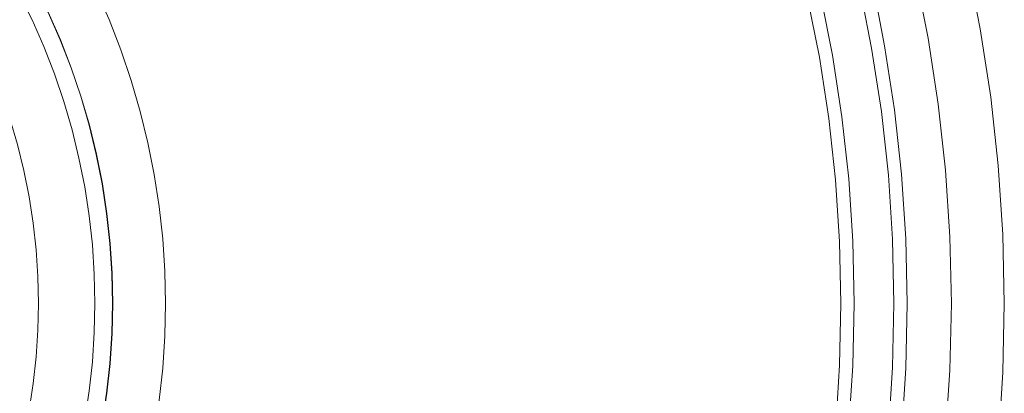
# Model space of a CAD drawing. Header units: millimetres. Extents: x -566 to 589, y -589 to 566.
# Tile 27 of 88: x 533 to 589, y -505 to -484. Entities that reach past the tile are written whole.
import ezdxf

# ---------------------------------------------------------------- set-up
doc = ezdxf.new("R2010")
doc.units = ezdxf.units.MM
doc.header["$LTSCALE"] = 50
doc.layers.add('ENERGY LIGHT RTP', color=7, linetype='Continuous', lineweight=5)

msp = doc.modelspace()

# ---------------------------------------------------------------- linework, layer by layer
at = {"layer": 'ENERGY LIGHT RTP', "color": 7, "linetype": 'Continuous', "lineweight": 5, "transparency": 33554687}
for points, invisible_edges in [([(572.444, -466.117, -458.528), (535.696, -485.07, 7796.985), (535.011, -483.512, 7796.985)], 9), ([(572.444, -466.117, -458.528), (572.678, -466.633, -457.825), (535.696, -485.07, 7796.985)], 10), ([(535.696, -485.07, 7796.985), (572.678, -466.633, -457.825), (572.922, -467.179, -457.144)], 9), ([(535.696, -485.07, 7796.985), (572.922, -467.179, -457.144), (573.173, -467.754, -456.488)], 9), ([(535.696, -485.07, 7796.985), (573.173, -467.754, -456.488), (573.431, -468.358, -455.858)], 9), ([(535.696, -485.07, 7796.985), (573.431, -468.358, -455.858), (573.695, -468.988, -455.254)], 9), ([(573.695, -468.988, -455.254), (573.815, -469.28, -454.998), (535.696, -485.07, 7796.985)], 10), ([(535.696, -485.07, 7796.985), (573.815, -469.28, -454.998), (573.963, -469.644, -454.679)], 9), ([(573.963, -469.644, -454.679), (536.313, -486.656, 7796.985), (535.696, -485.07, 7796.985)], 9), ([(536.313, -486.656, 7796.985), (573.963, -469.644, -454.679), (574.235, -470.325, -454.133)], 9), ([(536.313, -486.656, 7796.985), (574.235, -470.325, -454.133), (574.508, -471.028, -453.617)], 9), ([(536.313, -486.656, 7796.985), (574.508, -471.028, -453.617), (574.782, -471.754, -453.132)], 9), ([(538.454, -483.927, 7800), (539.118, -485.635, 7800), (577.895, -471.521, -453.288)], 10), ([(577.979, -471.754, -453.132), (577.895, -471.521, -453.288), (539.118, -485.635, 7800)], 10), ([(536.313, -486.656, 7796.985), (574.782, -471.754, -453.132), (575.056, -472.5, -452.679)], 9), ([(578.242, -472.5, -452.679), (577.979, -471.754, -453.132), (539.118, -485.635, 7800)], 10), ([(575.056, -472.5, -452.679), (575.073, -472.548, -452.653), (536.313, -486.656, 7796.985)], 10), ([(536.313, -486.656, 7796.985), (575.073, -472.548, -452.653), (575.329, -473.265, -452.26)], 9), ([(578.503, -473.265, -452.26), (578.242, -472.5, -452.679), (539.118, -485.635, 7800)], 10), ([(575.329, -473.265, -452.26), (536.86, -488.268, 7796.985), (536.313, -486.656, 7796.985)], 9), ([(575.329, -473.265, -452.26), (575.599, -474.048, -451.874), (536.86, -488.268, 7796.985)], 10), ([(578.762, -474.048, -451.874), (578.503, -473.265, -452.26), (539.118, -485.635, 7800)], 10), ([(575.599, -474.048, -451.874), (575.865, -474.846, -451.522), (536.86, -488.268, 7796.985)], 10), ([(539.118, -485.635, 7800), (579.018, -474.846, -451.522), (578.762, -474.048, -451.874)], 9), ([(575.865, -474.846, -451.522), (576.127, -475.66, -451.206), (536.86, -488.268, 7796.985)], 10), ([(579.054, -474.964, -451.477), (579.018, -474.846, -451.522), (539.118, -485.635, 7800)], 10), ([(539.118, -485.635, 7800), (539.707, -487.37, 7800), (579.054, -474.964, -451.477)], 10), ([(579.269, -475.66, -451.206), (579.054, -474.964, -451.477), (539.707, -487.37, 7800)], 10), ([(576.127, -475.66, -451.206), (576.191, -475.867, -451.136), (536.86, -488.268, 7796.985)], 10), ([(536.86, -488.268, 7796.985), (576.191, -475.867, -451.136), (576.383, -476.486, -450.926)], 9), ([(539.707, -487.37, 7800), (579.516, -476.486, -450.926), (579.269, -475.66, -451.206)], 9), ([(576.383, -476.486, -450.926), (537.337, -489.902, 7796.985), (536.86, -488.268, 7796.985)], 9), ([(576.383, -476.486, -450.926), (576.634, -477.324, -450.681), (537.337, -489.902, 7796.985)], 10), ([(539.707, -487.37, 7800), (579.757, -477.324, -450.681), (579.516, -476.486, -450.926)], 9), ([(576.634, -477.324, -450.681), (576.877, -478.171, -450.474), (537.337, -489.902, 7796.985)], 10), ([(539.707, -487.37, 7800), (579.991, -478.171, -450.474), (579.757, -477.324, -450.681)], 9), ([(576.877, -478.171, -450.474), (577.113, -479.027, -450.304), (537.337, -489.902, 7796.985)], 10), ([(580.065, -478.453, -450.418), (579.991, -478.171, -450.474), (539.707, -487.37, 7800)], 10), ([(539.707, -487.37, 7800), (540.22, -489.13, 7800), (580.065, -478.453, -450.418)], 10), ([(580.217, -479.027, -450.304), (580.065, -478.453, -450.418), (540.22, -489.13, 7800)], 10), ([(532.556, -479.037, 7796.985), (533.439, -480.492, 7796.985), (534.258, -481.985, 7796.985), (499.651, -500, 7796.985)], 12), ([(534.244, -481.992, 7799.985), (533.426, -480.5, 7799.985), (532.543, -479.045, 7799.985), (499.651, -500, 7799.985)], 12), ([(577.113, -479.027, -450.304), (577.167, -479.23, -450.273), (537.337, -489.902, 7796.985)], 10), ([(537.337, -489.902, 7796.985), (577.167, -479.23, -450.273), (577.341, -479.889, -450.171)], 9), ([(540.22, -489.13, 7800), (580.436, -479.889, -450.171), (580.217, -479.027, -450.304)], 9), ([(577.341, -479.889, -450.171), (537.741, -491.556, 7796.985), (537.337, -489.902, 7796.985)], 9), ([(537.741, -491.556, 7796.985), (577.341, -479.889, -450.171), (577.56, -480.757, -450.076)], 9), ([(580.647, -480.757, -450.076), (580.436, -479.889, -450.171), (540.22, -489.13, 7800)], 10), ([(581.808, -482.5, -600), (587.791, -484.458, -1700), (587.029, -480.629, -1700)], 9), ([(587.029, -480.629, -1700), (587.791, -484.458, -1700), (584.837, -484.979, -1700.015), (584.101, -481.278, -1700.015)], 10), ([(537.741, -491.556, 7796.985), (577.56, -480.757, -450.076), (577.666, -481.191, -450.043)], 9), ([(577.666, -481.191, -450.043), (577.77, -481.628, -450.019), (537.741, -491.556, 7796.985)], 10), ([(580.749, -481.191, -450.043), (580.647, -480.757, -450.076), (540.22, -489.13, 7800)], 10), ([(580.847, -481.628, -450.023), (580.749, -481.191, -450.043), (540.22, -489.13, 7800)], 10), ([(577.77, -481.628, -450.019), (577.871, -482.063, -450.005), (537.741, -491.556, 7796.985)], 10), ([(580.928, -481.981, -450.007), (580.847, -481.628, -450.023), (540.22, -489.13, 7800)], 10), ([(578.738, -482.5, -600), (584.101, -481.278, -1700.015), (584.837, -484.979, -1700.015)], 9), ([(534.258, -481.985, 7796.985), (535.011, -483.512, 7796.985), (535.696, -485.07, 7796.985), (499.651, -500, 7796.985)], 12), ([(535.682, -485.075, 7799.985), (534.997, -483.518, 7799.985), (534.244, -481.992, 7799.985), (499.651, -500, 7799.985)], 12), ([(534.997, -483.518, 7799.985), (535.682, -485.075, 7799.985), (538.454, -483.927, 7800), (537.716, -482.25, 7800)], 10), ([(537.741, -491.556, 7796.985), (577.871, -482.063, -450.005), (577.97, -482.5, -450)], 9), ([(540.22, -489.13, 7800), (540.655, -490.91, 7800), (580.928, -481.981, -450.007)], 10), ([(581.041, -482.5, -450), (580.928, -481.981, -450.007), (540.655, -490.91, 7800)], 10), ([(534.091, -483.941, 7886), (533.357, -482.454, 7886), (530.519, -483.931, 7886), (531.19, -485.293, 7886)], 10), ([(531.19, -485.293, 7800), (530.519, -483.931, 7800), (533.357, -482.454, 7800), (534.091, -483.941, 7800)], 10), ([(533.357, -482.454, 7800), (533.357, -482.454, 7886), (534.091, -483.941, 7886), (534.091, -483.941, 7800)], 5), ([(577.97, -482.5, -450), (577.999, -482.631, -450), (537.741, -491.556, 7796.985)], 10), ([(578.682, -486.065, -450), (538.073, -493.225, 7796.985), (537.741, -491.556, 7796.985), (577.999, -482.631, -450)], 5), ([(581.041, -482.5, -450), (540.655, -490.91, 7800), (541.013, -492.707, 7800)], 9), ([(541.013, -492.707, 7800), (581.636, -485.544, -450), (581.041, -482.5, -450)], 9), ([(581.041, -482.5, -450), (581.636, -485.544, -450), (578.682, -486.065, -450), (577.999, -482.631, -450)], 10), ([(582.375, -485.414, -600), (581.808, -482.5, -600), (578.738, -482.5, -600), (579.42, -485.935, -600)], 8), ([(584.837, -484.979, -1700.015), (579.42, -485.935, -600), (578.738, -482.5, -600)], 9), ([(581.808, -482.5, -600), (582.375, -485.414, -600), (587.791, -484.458, -1700)], 10), ([(531.19, -485.293, 7886), (531.802, -486.683, 7886), (534.758, -485.458, 7886), (534.091, -483.941, 7886)], 10), ([(534.091, -483.941, 7800), (534.758, -485.458, 7800), (531.802, -486.683, 7800), (531.19, -485.293, 7800)], 10), ([(534.091, -483.941, 7800), (534.091, -483.941, 7886), (534.758, -485.458, 7886), (534.758, -485.458, 7800)], 5), ([(535.682, -485.075, 7799.985), (536.299, -486.661, 7799.985), (539.118, -485.635, 7800), (538.454, -483.927, 7800)], 10), ([(582.932, -489.036, -600), (588.385, -488.318, -1700), (587.791, -484.458, -1700), (582.375, -485.414, -600)], 5), ([(587.791, -484.458, -1700), (588.385, -488.318, -1700), (585.411, -488.709, -1700.015), (584.837, -484.979, -1700.015)], 10), ([(535.696, -485.07, 7796.985), (536.313, -486.656, 7796.985), (536.86, -488.268, 7796.985), (499.651, -500, 7796.985)], 12), ([(536.846, -488.272, 7799.985), (536.299, -486.661, 7799.985), (535.682, -485.075, 7799.985), (499.651, -500, 7799.985)], 12), ([(579.42, -485.935, -600), (584.837, -484.979, -1700.015), (585.411, -488.709, -1700.015), (579.958, -489.427, -600)], 5), ([(531.802, -486.683, 7886), (532.352, -488.098, 7886), (535.359, -487.003, 7886), (534.758, -485.458, 7886)], 10), ([(534.758, -485.458, 7800), (535.359, -487.003, 7800), (532.352, -488.098, 7800), (531.802, -486.683, 7800)], 10), ([(534.758, -485.458, 7800), (534.758, -485.458, 7886), (535.359, -487.003, 7886), (535.359, -487.003, 7800)], 5), ([(536.299, -486.661, 7799.985), (536.846, -488.272, 7799.985), (539.707, -487.37, 7800), (539.118, -485.635, 7800)], 10), ([(581.636, -485.544, -450), (541.013, -492.707, 7800), (541.292, -494.518, 7800), (582.189, -489.134, -450)], 5), ([(581.636, -485.544, -450), (582.189, -489.134, -450), (579.214, -489.525, -450), (578.682, -486.065, -450)], 10), ([(579.42, -485.935, -600), (579.958, -489.427, -600), (582.932, -489.036, -600), (582.375, -485.414, -600)], 10), ([(579.214, -489.525, -450), (538.332, -494.908, 7796.985), (538.073, -493.225, 7796.985), (578.682, -486.065, -450)], 5), ([(535.892, -488.573, 7886), (535.359, -487.003, 7886), (532.352, -488.098, 7886), (532.84, -489.535, 7886)], 10), ([(532.84, -489.535, 7800), (532.352, -488.098, 7800), (535.359, -487.003, 7800), (535.892, -488.573, 7800)], 10), ([(535.359, -487.003, 7800), (535.359, -487.003, 7886), (535.892, -488.573, 7886), (535.892, -488.573, 7800)], 5), ([(536.846, -488.272, 7799.985), (537.322, -489.906, 7799.985), (540.22, -489.13, 7800), (539.707, -487.37, 7800)], 10), ([(536.86, -488.268, 7796.985), (537.337, -489.902, 7796.985), (537.741, -491.556, 7796.985), (499.651, -500, 7796.985)], 12), ([(537.727, -491.559, 7799.985), (537.322, -489.906, 7799.985), (536.846, -488.272, 7799.985), (499.651, -500, 7799.985)], 12), ([(583.331, -492.679, -600), (588.81, -492.2, -1700), (588.385, -488.318, -1700), (582.932, -489.036, -600)], 5), ([(588.385, -488.318, -1700), (588.81, -492.2, -1700), (585.822, -492.461, -1700.015), (585.411, -488.709, -1700.015)], 10), ([(536.356, -490.165, 7886), (535.892, -488.573, 7886), (532.84, -489.535, 7886), (533.265, -490.993, 7886)], 10), ([(533.265, -490.993, 7800), (532.84, -489.535, 7800), (535.892, -488.573, 7800), (536.356, -490.165, 7800)], 10), ([(535.892, -488.573, 7800), (535.892, -488.573, 7886), (536.356, -490.165, 7886), (536.356, -490.165, 7800)], 5), ([(579.958, -489.427, -600), (585.411, -488.709, -1700.015), (585.822, -492.461, -1700.015), (580.343, -492.94, -600)], 5), ([(537.322, -489.906, 7799.985), (537.727, -491.559, 7799.985), (540.655, -490.91, 7800), (540.22, -489.13, 7800)], 10), ([(579.596, -493.006, -450), (538.518, -496.6, 7796.985), (538.332, -494.908, 7796.985), (579.214, -489.525, -450)], 5), ([(582.189, -489.134, -450), (541.292, -494.518, 7800), (541.491, -496.339, 7800), (582.584, -492.744, -450)], 5), ([(582.189, -489.134, -450), (582.584, -492.744, -450), (579.596, -493.006, -450), (579.214, -489.525, -450)], 10), ([(583.331, -492.679, -600), (582.932, -489.036, -600), (579.958, -489.427, -600), (580.343, -492.94, -600)], 10), ([(533.265, -490.993, 7886), (533.626, -492.468, 7886), (536.75, -491.775, 7886), (536.356, -490.165, 7886)], 10), ([(536.356, -490.165, 7800), (536.75, -491.775, 7800), (533.626, -492.468, 7800), (533.265, -490.993, 7800)], 10), ([(536.356, -490.165, 7800), (536.356, -490.165, 7886), (536.75, -491.775, 7886), (536.75, -491.775, 7800)], 5), ([(533.626, -492.468, 7800), (533.626, -492.468, 7886), (533.265, -490.993, 7886), (533.265, -490.993, 7800)], 5), ([(537.727, -491.559, 7799.985), (538.058, -493.228, 7799.985), (541.013, -492.707, 7800), (540.655, -490.91, 7800)], 10), ([(537.741, -491.556, 7796.985), (538.073, -493.225, 7796.985), (538.332, -494.908, 7796.985), (499.651, -500, 7796.985)], 12), ([(538.317, -494.909, 7799.985), (538.058, -493.228, 7799.985), (537.727, -491.559, 7799.985), (499.651, -500, 7799.985)], 12), ([(537.074, -493.401, 7886), (536.75, -491.775, 7886), (533.626, -492.468, 7886), (533.922, -493.957, 7886)], 10), ([(533.922, -493.957, 7800), (533.626, -492.468, 7800), (536.75, -491.775, 7800), (537.074, -493.401, 7800)], 10), ([(536.75, -491.775, 7800), (536.75, -491.775, 7886), (537.074, -493.401, 7886), (537.074, -493.401, 7800)], 5), ([(583.571, -496.336, -600), (589.066, -496.096, -1700), (588.81, -492.2, -1700), (583.331, -492.679, -600)], 5), ([(588.81, -492.2, -1700), (589.066, -496.096, -1700), (586.069, -496.227, -1700.015), (585.822, -492.461, -1700.015)], 10), ([(533.922, -493.957, 7800), (533.922, -493.957, 7886), (533.626, -492.468, 7886), (533.626, -492.468, 7800)], 5), ([(538.058, -493.228, 7799.985), (538.317, -494.909, 7799.985), (541.292, -494.518, 7800), (541.013, -492.707, 7800)], 10), ([(582.584, -492.744, -450), (541.491, -496.339, 7800), (541.611, -498.168, 7800), (582.822, -496.369, -450)], 5), ([(579.825, -496.5, -450), (579.596, -493.006, -450), (582.584, -492.744, -450), (582.822, -496.369, -450)], 10), ([(580.343, -492.94, -600), (585.822, -492.461, -1700.015), (586.069, -496.227, -1700.015), (580.574, -496.467, -600)], 5), ([(580.343, -492.94, -600), (580.574, -496.467, -600), (583.571, -496.336, -600), (583.331, -492.679, -600)], 10), ([(537.326, -495.04, 7886), (537.074, -493.401, 7886), (533.922, -493.957, 7886), (534.153, -495.458, 7886)], 10), ([(534.153, -495.458, 7800), (533.922, -493.957, 7800), (537.074, -493.401, 7800), (537.326, -495.04, 7800)], 10), ([(537.074, -493.401, 7800), (537.074, -493.401, 7886), (537.326, -495.04, 7886), (537.326, -495.04, 7800)], 5), ([(579.825, -496.5, -450), (538.629, -498.298, 7796.985), (538.518, -496.6, 7796.985), (579.596, -493.006, -450)], 5), ([(534.153, -495.458, 7800), (534.153, -495.458, 7886), (533.922, -493.957, 7886), (533.922, -493.957, 7800)], 5), ([(538.317, -494.909, 7799.985), (538.503, -496.601, 7799.985), (541.491, -496.339, 7800), (541.292, -494.518, 7800)], 10), ([(538.332, -494.908, 7796.985), (538.518, -496.6, 7796.985), (538.629, -498.298, 7796.985), (499.651, -500, 7796.985)], 12), ([(499.651, -500, 7799.985), (538.614, -498.299, 7799.985), (538.503, -496.601, 7799.985), (538.317, -494.909, 7799.985)], 9), ([(534.153, -495.458, 7886), (534.319, -496.967, 7886), (537.506, -496.688, 7886), (537.326, -495.04, 7886)], 10), ([(537.326, -495.04, 7800), (537.506, -496.688, 7800), (534.319, -496.967, 7800), (534.153, -495.458, 7800)], 10), ([(537.326, -495.04, 7800), (537.326, -495.04, 7886), (537.506, -496.688, 7886), (537.506, -496.688, 7800)], 5), ([(534.319, -496.967, 7800), (534.319, -496.967, 7886), (534.153, -495.458, 7886), (534.153, -495.458, 7800)], 5), ([(580.574, -496.467, -600), (586.069, -496.227, -1700.015), (586.151, -500, -1700.015), (580.651, -500, -600)], 5), ([(583.651, -500, -600), (589.151, -500, -1700), (589.066, -496.096, -1700), (583.571, -496.336, -600)], 5), ([(589.066, -496.096, -1700), (589.151, -500, -1700), (586.151, -500, -1700.015), (586.069, -496.227, -1700.015)], 10), ([(537.615, -498.342, 7886), (537.506, -496.688, 7886), (534.319, -496.967, 7886), (534.418, -498.482, 7886)], 10), ([(534.418, -498.482, 7800), (534.319, -496.967, 7800), (537.506, -496.688, 7800), (537.615, -498.342, 7800)], 10), ([(537.506, -496.688, 7800), (537.506, -496.688, 7886), (537.615, -498.342, 7886), (537.615, -498.342, 7800)], 5), ([(538.503, -496.601, 7799.985), (538.614, -498.299, 7799.985), (541.611, -498.168, 7800), (541.491, -496.339, 7800)], 10), ([(579.901, -500, -450), (538.666, -500, 7796.985), (538.629, -498.298, 7796.985), (579.825, -496.5, -450)], 5), ([(582.822, -496.369, -450), (541.611, -498.168, 7800), (541.651, -500, 7800), (582.901, -500, -450)], 5), ([(582.822, -496.369, -450), (582.901, -500, -450), (579.901, -500, -450), (579.825, -496.5, -450)], 10), ([(583.651, -500, -600), (583.571, -496.336, -600), (580.574, -496.467, -600), (580.651, -500, -600)], 10), ([(534.418, -498.482, 7800), (534.418, -498.482, 7886), (534.319, -496.967, 7886), (534.319, -496.967, 7800)], 5), ([(538.629, -498.298, 7796.985), (538.666, -500, 7796.985), (538.629, -501.702, 7796.985), (499.651, -500, 7796.985)], 12), ([(538.614, -501.701, 7799.985), (538.651, -500, 7799.985), (538.614, -498.299, 7799.985), (499.651, -500, 7799.985)], 12), ([(534.418, -498.482, 7886), (534.451, -500, 7886), (537.651, -500, 7886), (537.615, -498.342, 7886)], 10), ([(537.615, -498.342, 7800), (537.651, -500, 7800), (534.451, -500, 7800), (534.418, -498.482, 7800)], 10), ([(534.451, -500, 7800), (534.451, -500, 7886), (534.418, -498.482, 7886), (534.418, -498.482, 7800)], 5), ([(537.615, -498.342, 7800), (537.615, -498.342, 7886), (537.651, -500, 7886), (537.651, -500, 7800)], 5), ([(538.614, -498.299, 7799.985), (538.651, -500, 7799.985), (541.651, -500, 7800), (541.611, -498.168, 7800)], 10), ([(532.543, -520.955, 7799.985), (533.426, -519.5, 7799.985), (534.244, -518.008, 7799.985), (499.651, -500, 7799.985)], 12), ([(534.244, -518.008, 7799.985), (534.997, -516.482, 7799.985), (535.682, -514.925, 7799.985), (499.651, -500, 7799.985)], 12), ([(535.682, -514.925, 7799.985), (536.299, -513.339, 7799.985), (536.846, -511.728, 7799.985), (499.651, -500, 7799.985)], 12), ([(536.846, -511.728, 7799.985), (537.322, -510.094, 7799.985), (537.727, -508.441, 7799.985), (499.651, -500, 7799.985)], 12), ([(537.727, -508.441, 7799.985), (538.058, -506.772, 7799.985), (538.317, -505.091, 7799.985), (499.651, -500, 7799.985)], 12), ([(538.317, -505.091, 7799.985), (538.503, -503.399, 7799.985), (538.614, -501.701, 7799.985), (499.651, -500, 7799.985)], 12), ([(499.651, -500, 7796.985), (538.629, -501.702, 7796.985), (538.518, -503.4, 7796.985), (538.332, -505.092, 7796.985)], 9), ([(538.332, -505.092, 7796.985), (538.073, -506.775, 7796.985), (537.741, -508.444, 7796.985), (499.651, -500, 7796.985)], 12), ([(537.741, -508.444, 7796.985), (537.337, -510.098, 7796.985), (536.86, -511.732, 7796.985), (499.651, -500, 7796.985)], 12), ([(536.86, -511.732, 7796.985), (536.313, -513.344, 7796.985), (535.696, -514.93, 7796.985), (499.651, -500, 7796.985)], 12), ([(535.696, -514.93, 7796.985), (535.011, -516.488, 7796.985), (534.258, -518.015, 7796.985), (499.651, -500, 7796.985)], 12), ([(534.258, -518.015, 7796.985), (533.439, -519.508, 7796.985), (532.556, -520.963, 7796.985), (499.651, -500, 7796.985)], 12), ([(534.418, -501.518, 7800), (534.418, -501.518, 7886), (534.451, -500, 7886), (534.451, -500, 7800)], 5), ([(537.615, -501.658, 7886), (537.651, -500, 7886), (534.451, -500, 7886), (534.418, -501.518, 7886)], 10), ([(534.418, -501.518, 7800), (534.451, -500, 7800), (537.651, -500, 7800), (537.615, -501.658, 7800)], 10), ([(537.651, -500, 7800), (537.651, -500, 7886), (537.615, -501.658, 7886), (537.615, -501.658, 7800)], 5), ([(538.651, -500, 7799.985), (538.614, -501.701, 7799.985), (541.611, -501.832, 7800), (541.651, -500, 7800)], 10), ([(579.825, -503.5, -450), (538.629, -501.702, 7796.985), (538.666, -500, 7796.985), (579.901, -500, -450)], 5), ([(582.901, -500, -450), (541.651, -500, 7800), (541.611, -501.832, 7800), (582.822, -503.631, -450)], 5), ([(582.901, -500, -450), (582.822, -503.631, -450), (579.825, -503.5, -450), (579.901, -500, -450)], 10), ([(580.651, -500, -600), (580.574, -503.533, -600), (583.571, -503.664, -600), (583.651, -500, -600)], 10), ([(580.651, -500, -600), (586.151, -500, -1700.015), (586.069, -503.773, -1700.015), (580.574, -503.533, -600)], 5), ([(583.571, -503.664, -600), (589.066, -503.904, -1700), (589.151, -500, -1700), (583.651, -500, -600)], 5), ([(589.151, -500, -1700), (589.066, -503.904, -1700), (586.069, -503.773, -1700.015), (586.151, -500, -1700.015)], 10), ([(534.319, -503.033, 7800), (534.319, -503.033, 7886), (534.418, -501.518, 7886), (534.418, -501.518, 7800)], 5), ([(534.418, -501.518, 7886), (534.319, -503.033, 7886), (537.506, -503.312, 7886), (537.615, -501.658, 7886)], 10), ([(537.615, -501.658, 7800), (537.506, -503.312, 7800), (534.319, -503.033, 7800), (534.418, -501.518, 7800)], 10), ([(537.615, -501.658, 7800), (537.615, -501.658, 7886), (537.506, -503.312, 7886), (537.506, -503.312, 7800)], 5), ([(538.614, -501.701, 7799.985), (538.503, -503.399, 7799.985), (541.491, -503.661, 7800), (541.611, -501.832, 7800)], 10), ([(579.596, -506.994, -450), (538.518, -503.4, 7796.985), (538.629, -501.702, 7796.985), (579.825, -503.5, -450)], 5), ([(582.822, -503.631, -450), (541.611, -501.832, 7800), (541.491, -503.661, 7800), (582.584, -507.256, -450)], 5), ([(534.153, -504.542, 7800), (534.153, -504.542, 7886), (534.319, -503.033, 7886), (534.319, -503.033, 7800)], 5), ([(537.326, -504.96, 7886), (537.506, -503.312, 7886), (534.319, -503.033, 7886), (534.153, -504.542, 7886)], 10), ([(534.153, -504.542, 7800), (534.319, -503.033, 7800), (537.506, -503.312, 7800), (537.326, -504.96, 7800)], 10), ([(537.506, -503.312, 7800), (537.506, -503.312, 7886), (537.326, -504.96, 7886), (537.326, -504.96, 7800)], 5), ([(538.503, -503.399, 7799.985), (538.317, -505.091, 7799.985), (541.292, -505.482, 7800), (541.491, -503.661, 7800)], 10), ([(579.214, -510.475, -450), (538.332, -505.092, 7796.985), (538.518, -503.4, 7796.985), (579.596, -506.994, -450)], 5), ([(579.596, -506.994, -450), (579.825, -503.5, -450), (582.822, -503.631, -450), (582.584, -507.256, -450)], 10), ([(582.584, -507.256, -450), (541.491, -503.661, 7800), (541.292, -505.482, 7800), (582.189, -510.866, -450)], 5), ([(580.574, -503.533, -600), (580.343, -507.06, -600), (583.331, -507.321, -600), (583.571, -503.664, -600)], 10), ([(580.574, -503.533, -600), (586.069, -503.773, -1700.015), (585.822, -507.539, -1700.015), (580.343, -507.06, -600)], 5), ([(583.331, -507.321, -600), (588.81, -507.8, -1700), (589.066, -503.904, -1700), (583.571, -503.664, -600)], 5), ([(589.066, -503.904, -1700), (588.81, -507.8, -1700), (585.822, -507.539, -1700.015), (586.069, -503.773, -1700.015)], 10), ([(533.922, -506.043, 7800), (533.922, -506.043, 7886), (534.153, -504.542, 7886), (534.153, -504.542, 7800)], 5), ([(534.153, -504.542, 7886), (533.922, -506.043, 7886), (537.074, -506.599, 7886), (537.326, -504.96, 7886)], 10), ([(537.326, -504.96, 7800), (537.074, -506.599, 7800), (533.922, -506.043, 7800), (534.153, -504.542, 7800)], 10), ([(537.326, -504.96, 7800), (537.326, -504.96, 7886), (537.074, -506.599, 7886), (537.074, -506.599, 7800)], 5), ([(538.317, -505.091, 7799.985), (538.058, -506.772, 7799.985), (541.013, -507.293, 7800), (541.292, -505.482, 7800)], 10)]:
    msp.add_3dface(points, dxfattribs=dict(at, invisible_edges=invisible_edges))

doc.saveas('drawing.dxf')
